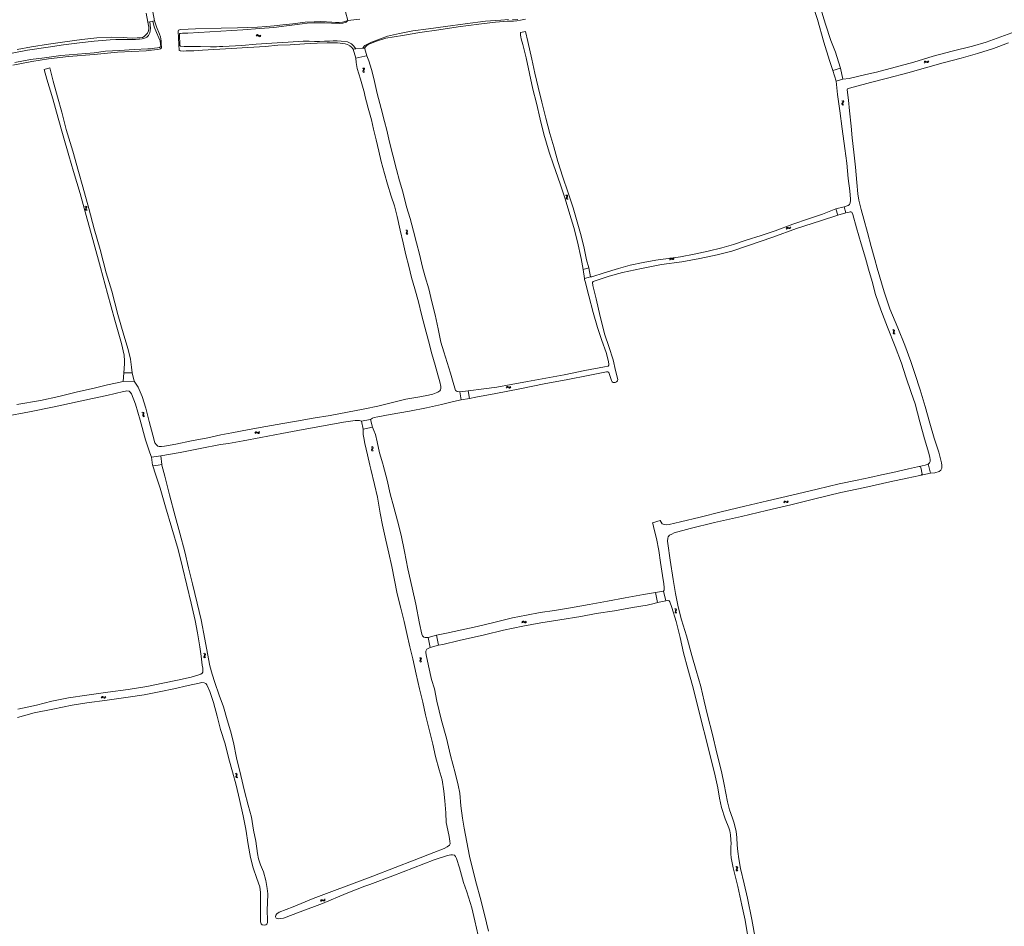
# Model space of a CAD drawing. Header units: metres. Extents: x 189705 to 199106, y 581686 to 588448.
# Tile 72 of 256: x 190810 to 191351, y 586247 to 586745. Entities that reach past the tile are written whole.
import ezdxf

# ---------------------------------------------------------------- set-up
doc = ezdxf.new("R2010")
doc.units = ezdxf.units.M
doc.layers.add('B-WA-OG-GBKN-G', color=7, linetype='Continuous', lineweight=18)

msp = doc.modelspace()

# ---------------------------------------------------------------- linework, layer by layer
at = {"layer": 'B-WA-OG-GBKN-G'}
for p, q in [((190940.319, 586735.987), (190940.609, 586736.274)), ((190940.609, 586736.274), (190940.909, 586736.404)), ((190940.909, 586736.404), (190941.237, 586736.317)), ((190941.237, 586736.317), (190941.564, 586736.076)), ((190941.564, 586736.076), (190941.894, 586735.835)), ((190942.521, 586735.878), (190942.813, 586736.165)), ((190940.353, 586735.492), (190940.645, 586735.776)), ((190940.645, 586735.776), (190940.947, 586735.905)), ((190940.947, 586735.905), (190941.262, 586735.821)), ((190941.262, 586735.821), (190941.6, 586735.58)), ((190941.6, 586735.58), (190941.927, 586735.337)), ((190941.894, 586735.835), (190942.211, 586735.748)), ((190941.927, 586735.337), (190942.245, 586735.25)), ((190942.211, 586735.748), (190942.521, 586735.878)), ((190942.245, 586735.25), (190942.555, 586735.383)), ((190942.555, 586735.383), (190942.846, 586735.669)), ((191307.118, 586721.225), (191307.317, 586721.581)), ((191307.288, 586720.758), (191307.489, 586721.113)), ((191307.317, 586721.581), (191307.569, 586721.79)), ((191307.489, 586721.113), (191307.744, 586721.32)), ((191307.569, 586721.79), (191307.908, 586721.797)), ((191307.744, 586721.32), (191308.07, 586721.328)), ((191307.908, 586721.797), (191308.289, 586721.656)), ((191308.07, 586721.328), (191308.461, 586721.19)), ((191308.289, 586721.656), (191308.673, 586721.516)), ((191308.461, 586721.19), (191308.843, 586721.047)), ((191308.673, 586721.516), (191309.002, 586721.52)), ((191308.843, 586721.047), (191309.173, 586721.052)), ((191309.002, 586721.52), (191309.264, 586721.732)), ((191309.173, 586721.052), (191309.434, 586721.265)), ((191309.264, 586721.732), (191309.464, 586722.088)), ((191309.434, 586721.265), (191309.634, 586721.621)), ((190998.673, 586718.036), (190999.017, 586717.818)), ((190998.887, 586716.469), (190998.876, 586716.14)), ((190998.876, 586716.14), (190999.077, 586715.869)), ((190999.048, 586716.844), (190998.887, 586716.469)), ((190999.017, 586717.818), (190999.212, 586717.554)), ((190999.204, 586717.228), (190999.048, 586716.844)), ((190999.077, 586715.869), (190999.423, 586715.652)), ((190999.147, 586718.184), (190999.493, 586717.968)), ((190999.212, 586717.554), (190999.204, 586717.228)), ((190999.364, 586716.617), (190999.352, 586716.288)), ((190999.352, 586716.288), (190999.551, 586716.016)), ((190999.522, 586716.993), (190999.364, 586716.617)), ((190999.493, 586717.968), (190999.689, 586717.706)), ((190999.68, 586717.368), (190999.522, 586716.993)), ((190999.551, 586716.016), (190999.897, 586715.799)), ((190999.689, 586717.706), (190999.68, 586717.368)), ((191261.976, 586698.527), (191261.924, 586698.202)), ((191261.924, 586698.202), (191262.091, 586697.908)), ((191261.953, 586700.109), (191262.268, 586699.851)), ((191262.18, 586698.88), (191261.976, 586698.527)), ((191262.382, 586699.242), (191262.18, 586698.88)), ((191262.268, 586699.851), (191262.429, 586699.565)), ((191262.429, 586699.565), (191262.382, 586699.242)), ((191262.466, 586698.616), (191262.415, 586698.291)), ((191262.415, 586698.291), (191262.58, 586697.997)), ((191262.441, 586700.197), (191262.758, 586699.942)), ((191262.669, 586698.97), (191262.466, 586698.616)), ((191262.872, 586699.323), (191262.669, 586698.97)), ((191262.758, 586699.942), (191262.922, 586699.658)), ((191262.922, 586699.658), (191262.872, 586699.323)), ((191262.091, 586697.908), (191262.408, 586697.651)), ((191262.58, 586697.997), (191262.897, 586697.739)), ((191110.219, 586648.194), (191110.581, 586648.008)), ((191110.7, 586647.04), (191110.574, 586646.652)), ((191110.574, 586646.652), (191110.593, 586646.324)), ((191110.581, 586648.008), (191110.799, 586647.762)), ((191110.593, 586646.324), (191110.817, 586646.072)), ((191110.678, 586648.383), (191111.041, 586648.2)), ((191110.821, 586647.437), (191110.7, 586647.04)), ((191110.799, 586647.762), (191110.821, 586647.437)), ((191110.817, 586646.072), (191111.182, 586645.887)), ((191111.158, 586647.232), (191111.035, 586646.842)), ((191111.035, 586646.842), (191111.054, 586646.514)), ((191111.041, 586648.2), (191111.261, 586647.957)), ((191111.054, 586646.514), (191111.276, 586646.262)), ((191111.283, 586647.619), (191111.158, 586647.232)), ((191111.261, 586647.957), (191111.283, 586647.619)), ((191111.276, 586646.262), (191111.641, 586646.076)), ((190846.185, 586642.065), (190846.541, 586641.866)), ((190846.624, 586640.895), (190846.484, 586640.511)), ((190846.484, 586640.511), (190846.49, 586640.182)), ((190846.49, 586640.182), (190846.705, 586639.923)), ((190846.541, 586641.866), (190846.75, 586641.613)), ((190846.759, 586641.287), (190846.624, 586640.895)), ((190846.651, 586642.238), (190847.008, 586642.041)), ((190846.705, 586639.923), (190847.063, 586639.724)), ((190846.75, 586641.613), (190846.759, 586641.287)), ((190847.089, 586641.069), (190846.951, 586640.685)), ((190846.951, 586640.685), (190846.958, 586640.356)), ((190846.958, 586640.356), (190847.171, 586640.095)), ((190847.008, 586642.041), (190847.218, 586641.79)), ((190847.227, 586641.452), (190847.089, 586641.069)), ((190847.171, 586640.095), (190847.528, 586639.897)), ((190847.218, 586641.79), (190847.227, 586641.452)), ((191022.387, 586629.004), (191022.733, 586628.789)), ((191022.733, 586628.789), (191022.93, 586628.526)), ((191022.925, 586628.2), (191022.772, 586627.815)), ((191022.86, 586629.155), (191023.208, 586628.943)), ((191022.93, 586628.526), (191022.925, 586628.2)), ((191023.245, 586627.968), (191023.089, 586627.59)), ((191023.208, 586628.943), (191023.406, 586628.682)), ((191023.4, 586628.344), (191023.245, 586627.968)), ((191023.406, 586628.682), (191023.4, 586628.344)), ((191231.362, 586629.886), (191231.536, 586630.254)), ((191231.536, 586630.254), (191231.773, 586630.48)), ((191231.563, 586629.432), (191231.739, 586629.799)), ((191231.739, 586629.799), (191231.979, 586630.023)), ((191231.773, 586630.48), (191232.11, 586630.51)), ((191231.979, 586630.023), (191232.304, 586630.053)), ((191232.11, 586630.51), (191232.5, 586630.396)), ((191232.304, 586630.053), (191232.704, 586629.943)), ((191232.5, 586630.396), (191232.893, 586630.283)), ((191232.704, 586629.943), (191233.095, 586629.827)), ((191232.893, 586630.283), (191233.221, 586630.31)), ((191233.095, 586629.827), (191233.423, 586629.854)), ((191233.221, 586630.31), (191233.467, 586630.539)), ((191233.423, 586629.854), (191233.669, 586630.085)), ((191233.467, 586630.539), (191233.643, 586630.908)), ((191233.669, 586630.085), (191233.844, 586630.454)), ((191022.614, 586627.438), (191022.606, 586627.109)), ((191022.606, 586627.109), (191022.809, 586626.84)), ((191022.772, 586627.815), (191022.614, 586627.438)), ((191022.809, 586626.84), (191023.157, 586626.626)), ((191023.089, 586627.59), (191023.081, 586627.261)), ((191023.081, 586627.261), (191023.282, 586626.991)), ((191023.282, 586626.991), (191023.63, 586626.777)), ((191167.226, 586613.032), (191167.427, 586613.386)), ((191167.392, 586612.564), (191167.596, 586612.917)), ((191167.427, 586613.386), (191167.681, 586613.593)), ((191167.596, 586612.917), (191167.852, 586613.122)), ((191167.681, 586613.593), (191168.019, 586613.598)), ((191167.852, 586613.122), (191168.178, 586613.128)), ((191168.019, 586613.598), (191168.4, 586613.454)), ((191168.178, 586613.128), (191168.568, 586612.987)), ((191168.4, 586613.454), (191168.783, 586613.311)), ((191168.568, 586612.987), (191168.949, 586612.841)), ((191168.783, 586613.311), (191169.112, 586613.313)), ((191168.949, 586612.841), (191169.279, 586612.843)), ((191169.112, 586613.313), (191169.375, 586613.523)), ((191169.279, 586612.843), (191169.541, 586613.055)), ((191169.375, 586613.523), (191169.578, 586613.878)), ((191169.541, 586613.055), (191169.745, 586613.409)), ((191289.688, 586574.181), (191290.059, 586574.015)), ((191290.059, 586574.015), (191290.29, 586573.781)), ((191290.136, 586574.395), (191290.509, 586574.231)), ((191290.509, 586574.231), (191290.741, 586574)), ((191290.741, 586574), (191290.78, 586573.664)), ((191290.229, 586573.055), (191290.124, 586572.661)), ((191290.124, 586572.661), (191290.159, 586572.333)), ((191290.159, 586572.333), (191290.397, 586572.094)), ((191290.329, 586573.457), (191290.229, 586573.055)), ((191290.29, 586573.781), (191290.329, 586573.457)), ((191290.397, 586572.094), (191290.771, 586571.928)), ((191290.677, 586573.27), (191290.574, 586572.875)), ((191290.574, 586572.875), (191290.61, 586572.548)), ((191290.61, 586572.548), (191290.845, 586572.308)), ((191290.78, 586573.664), (191290.677, 586573.27)), ((191290.845, 586572.308), (191291.219, 586572.142)), ((191077.584, 586542.657), (191077.824, 586542.986)), ((191077.696, 586542.173), (191077.938, 586542.5)), ((191077.824, 586542.986), (191078.1, 586543.162)), ((191077.938, 586542.5), (191078.216, 586542.675)), ((191078.1, 586543.162), (191078.437, 586543.129)), ((191078.216, 586542.675), (191078.541, 586542.643)), ((191078.437, 586543.129), (191078.798, 586542.943)), ((191078.541, 586542.643), (191078.912, 586542.459)), ((191078.798, 586542.943), (191079.162, 586542.757)), ((191078.912, 586542.459), (191079.275, 586542.271)), ((191079.162, 586542.757), (191079.489, 586542.721)), ((191079.275, 586542.271), (191079.602, 586542.236)), ((191079.489, 586542.721), (191079.775, 586542.9)), ((191079.602, 586542.236), (191079.887, 586542.416)), ((191079.775, 586542.9), (191080.017, 586543.229)), ((191079.887, 586542.416), (191080.129, 586542.745)), ((190877.537, 586528.796), (190877.909, 586528.628)), ((190877.909, 586528.628), (190878.139, 586528.394)), ((190878.076, 586527.668), (190877.97, 586527.274)), ((190877.97, 586527.274), (190878.005, 586526.947)), ((190877.986, 586529.008), (190878.359, 586528.843)), ((190878.005, 586526.947), (190878.242, 586526.707)), ((190878.177, 586528.07), (190878.076, 586527.668)), ((190878.139, 586528.394), (190878.177, 586528.07)), ((190878.242, 586526.707), (190878.615, 586526.54)), ((190878.359, 586528.843), (190878.59, 586528.612)), ((190878.524, 586527.882), (190878.421, 586527.487)), ((190878.421, 586527.487), (190878.456, 586527.16)), ((190878.456, 586527.16), (190878.691, 586526.919)), ((190878.629, 586528.275), (190878.524, 586527.882)), ((190878.59, 586528.612), (190878.629, 586528.275)), ((190878.691, 586526.919), (190879.064, 586526.753)), ((190939.582, 586517.67), (190939.807, 586518.01)), ((190939.716, 586517.192), (190939.943, 586517.53)), ((190939.807, 586518.01), (190940.073, 586518.199)), ((190939.943, 586517.53), (190940.213, 586517.718)), ((190940.073, 586518.199), (190940.412, 586518.181)), ((190940.213, 586517.718), (190940.538, 586517.701)), ((190940.412, 586518.181), (190940.782, 586518.013)), ((190940.538, 586517.701), (190940.918, 586517.535)), ((190940.782, 586518.013), (190941.154, 586517.844)), ((190940.918, 586517.535), (190941.289, 586517.364)), ((190941.154, 586517.844), (190941.482, 586517.824)), ((190941.289, 586517.364), (190941.617, 586517.344)), ((190941.482, 586517.824), (190941.759, 586518.016)), ((190941.617, 586517.344), (190941.894, 586517.538)), ((190941.759, 586518.016), (190941.986, 586518.356)), ((190941.894, 586517.538), (190942.12, 586517.878)), ((191003.783, 586509.8), (191003.438, 586510.02)), ((191003.98, 586509.528), (191003.783, 586509.8)), ((191003.806, 586508.823), (191003.966, 586509.199)), ((191004.258, 586509.944), (191003.913, 586510.164)), ((191003.966, 586509.199), (191003.98, 586509.528)), ((191004.122, 586508.586), (191004.281, 586508.969)), ((191004.457, 586509.672), (191004.258, 586509.944)), ((191004.281, 586508.969), (191004.444, 586509.343)), ((191004.444, 586509.343), (191004.457, 586509.672)), ((191003.634, 586508.111), (191003.645, 586508.45)), ((191003.828, 586507.848), (191003.634, 586508.111)), ((191003.645, 586508.45), (191003.806, 586508.823)), ((191004.173, 586507.63), (191003.828, 586507.848)), ((191004.112, 586508.26), (191004.122, 586508.586)), ((191004.305, 586507.995), (191004.112, 586508.26)), ((191004.648, 586507.775), (191004.305, 586507.995)), ((191229.976, 586479.65), (191230.194, 586479.994)), ((191230.119, 586479.175), (191230.34, 586479.517)), ((191230.194, 586479.994), (191230.458, 586480.188)), ((191230.34, 586479.517), (191230.606, 586479.71)), ((191230.458, 586480.188), (191230.796, 586480.177)), ((191230.606, 586479.71), (191230.932, 586479.699)), ((191230.796, 586480.177), (191231.169, 586480.015)), ((191230.932, 586479.699), (191231.315, 586479.54)), ((191231.169, 586480.015), (191231.545, 586479.854)), ((191231.315, 586479.54), (191231.688, 586479.376)), ((191231.545, 586479.854), (191231.873, 586479.839)), ((191231.688, 586479.376), (191232.017, 586479.362)), ((191231.873, 586479.839), (191232.147, 586480.036)), ((191232.017, 586479.362), (191232.29, 586479.56)), ((191232.147, 586480.036), (191232.367, 586480.38)), ((191232.29, 586479.56), (191232.51, 586479.905)), ((191170.409, 586420.775), (191170.056, 586420.98)), ((191170.326, 586419.42), (191170.472, 586419.8)), ((191170.329, 586419.081), (191170.326, 586419.42)), ((191170.534, 586418.826), (191170.329, 586419.081)), ((191170.617, 586420.51), (191170.409, 586420.775)), ((191170.472, 586419.8), (191170.617, 586420.181)), ((191170.878, 586420.938), (191170.525, 586421.144)), ((191170.887, 586418.623), (191170.534, 586418.826)), ((191170.617, 586420.181), (191170.617, 586420.51)), ((191170.797, 586419.575), (191170.94, 586419.965)), ((191170.8, 586419.249), (191170.797, 586419.575)), ((191171.004, 586418.992), (191170.8, 586419.249)), ((191171.088, 586420.674), (191170.878, 586420.938)), ((191170.94, 586419.965), (191171.088, 586420.345)), ((191171.356, 586418.786), (191171.004, 586418.992)), ((191171.088, 586420.345), (191171.088, 586420.674)), ((191086.125, 586413.709), (191086.364, 586414.039)), ((191086.238, 586413.225), (191086.48, 586413.553)), ((191086.364, 586414.039), (191086.639, 586414.216)), ((191086.48, 586413.553), (191086.757, 586413.729)), ((191086.639, 586414.216), (191086.976, 586414.183)), ((191086.757, 586413.729), (191087.082, 586413.698)), ((191086.976, 586414.183), (191087.339, 586413.999)), ((191087.082, 586413.698), (191087.454, 586413.515)), ((191087.339, 586413.999), (191087.703, 586413.814)), ((191087.454, 586413.515), (191087.817, 586413.329)), ((191087.703, 586413.814), (191088.03, 586413.78)), ((191087.817, 586413.329), (191088.144, 586413.294)), ((191088.03, 586413.78), (191088.315, 586413.959)), ((191088.144, 586413.294), (191088.428, 586413.475)), ((191088.315, 586413.959), (191088.556, 586414.289)), ((191088.428, 586413.475), (191088.67, 586413.805)), ((190911.346, 586396.443), (190911.692, 586396.228)), ((190911.692, 586396.228), (190911.889, 586395.965)), ((190911.883, 586395.639), (190911.729, 586395.254)), ((190911.819, 586396.594), (190912.167, 586396.381)), ((190911.889, 586395.965), (190911.883, 586395.639)), ((190912.202, 586395.406), (190912.047, 586395.028)), ((190912.167, 586396.381), (190912.365, 586396.12)), ((190912.358, 586395.782), (190912.202, 586395.406)), ((190912.365, 586396.12), (190912.358, 586395.782)), ((190911.571, 586394.877), (190911.562, 586394.548)), ((190911.562, 586394.548), (190911.765, 586394.279)), ((190911.729, 586395.254), (190911.571, 586394.877)), ((190911.765, 586394.279), (190912.113, 586394.064)), ((190912.047, 586395.028), (190912.037, 586394.699)), ((190912.037, 586394.699), (190912.238, 586394.429)), ((190912.238, 586394.429), (190912.586, 586394.214)), ((191030.35, 586393.938), (191030.008, 586394.163)), ((191030.177, 586392.251), (191030.193, 586392.59)), ((191030.368, 586391.986), (191030.177, 586392.251)), ((191030.193, 586392.59), (191030.359, 586392.961)), ((191030.543, 586393.663), (191030.35, 586393.938)), ((191030.359, 586392.961), (191030.525, 586393.334)), ((191030.709, 586391.763), (191030.368, 586391.986)), ((191030.827, 586394.075), (191030.486, 586394.3)), ((191030.525, 586393.334), (191030.543, 586393.663)), ((191030.657, 586392.393), (191030.672, 586392.719)), ((191030.847, 586392.125), (191030.657, 586392.393)), ((191030.672, 586392.719), (191030.836, 586393.1)), ((191031.022, 586393.8), (191030.827, 586394.075)), ((191030.836, 586393.1), (191031.004, 586393.472)), ((191031.186, 586391.9), (191030.847, 586392.125)), ((191031.004, 586393.472), (191031.022, 586393.8)), ((190855.123, 586372.343), (190855.358, 586372.676)), ((190855.242, 586371.861), (190855.48, 586372.192)), ((190855.358, 586372.676), (190855.63, 586372.857)), ((190855.48, 586372.192), (190855.755, 586372.372)), ((190855.63, 586372.857), (190855.968, 586372.829)), ((190855.755, 586372.372), (190856.08, 586372.345)), ((190855.968, 586372.829), (190856.333, 586372.649)), ((190856.08, 586372.345), (190856.454, 586372.167)), ((190856.333, 586372.649), (190856.699, 586372.469)), ((190856.454, 586372.167), (190856.819, 586371.985)), ((190856.699, 586372.469), (190857.027, 586372.439)), ((190856.819, 586371.985), (190857.147, 586371.955)), ((190857.027, 586372.439), (190857.309, 586372.622)), ((190857.147, 586371.955), (190857.429, 586372.14)), ((190857.309, 586372.622), (190857.547, 586372.955)), ((190857.429, 586372.14), (190857.666, 586372.473)), ((190929.128, 586330.34), (190928.764, 586330.526)), ((190929.587, 586330.529), (190929.223, 586330.715)), ((190929.812, 586330.278), (190929.587, 586330.529)), ((190929.121, 586328.982), (190929.245, 586329.37)), ((190929.143, 586328.644), (190929.121, 586328.982)), ((190929.351, 586330.088), (190929.128, 586330.34)), ((190929.362, 586328.401), (190929.143, 586328.644)), ((190929.245, 586329.37), (190929.369, 586329.759)), ((190929.369, 586329.759), (190929.351, 586330.088)), ((190929.725, 586328.218), (190929.362, 586328.401)), ((190929.583, 586329.164), (190929.704, 586329.561)), ((190929.604, 586328.839), (190929.583, 586329.164)), ((190929.822, 586328.593), (190929.604, 586328.839)), ((190929.704, 586329.561), (190929.83, 586329.949)), ((190929.83, 586329.949), (190929.812, 586330.278)), ((190930.185, 586328.407), (190929.822, 586328.593)), ((191204.1, 586279.154), (191203.766, 586279.39)), ((191203.872, 586277.474), (191203.899, 586277.811)), ((191204.054, 586277.202), (191203.872, 586277.474)), ((191203.899, 586277.811), (191204.077, 586278.177)), ((191204.387, 586276.968), (191204.054, 586277.202)), ((191204.077, 586278.177), (191204.255, 586278.545)), ((191204.284, 586278.872), (191204.1, 586279.154)), ((191204.582, 586279.276), (191204.247, 586279.511)), ((191204.255, 586278.545), (191204.284, 586278.872)), ((191204.356, 586277.6), (191204.382, 586277.925)), ((191204.537, 586277.326), (191204.356, 586277.6)), ((191204.382, 586277.925), (191204.558, 586278.301)), ((191204.869, 586277.09), (191204.537, 586277.326)), ((191204.558, 586278.301), (191204.739, 586278.667)), ((191204.768, 586278.994), (191204.582, 586279.276)), ((191204.739, 586278.667), (191204.768, 586278.994)), ((190975.62, 586260.546), (190975.784, 586260.919)), ((190975.784, 586260.919), (190976.014, 586261.152)), ((190975.835, 586260.098), (190976.001, 586260.47)), ((190976.001, 586260.47), (190976.234, 586260.701)), ((190976.014, 586261.152), (190976.35, 586261.192)), ((190976.234, 586260.701), (190976.557, 586260.741)), ((190976.35, 586261.192), (190976.744, 586261.089)), ((190976.557, 586260.741), (190976.96, 586260.642)), ((190976.744, 586261.089), (190977.139, 586260.987)), ((190976.96, 586260.642), (190977.355, 586260.537)), ((190977.139, 586260.987), (190977.467, 586261.024)), ((190977.355, 586260.537), (190977.682, 586260.574)), ((190977.467, 586261.024), (190977.706, 586261.26)), ((190977.682, 586260.574), (190977.921, 586260.812)), ((190977.706, 586261.26), (190977.871, 586261.634)), ((190977.921, 586260.812), (190978.086, 586261.186))]:
    msp.add_line(p, q, dxfattribs=at)
at = {"layer": 'B-WA-OG-GBKN-G', "flags": 128}
for points in [[(191256.967, 586716.705), (191255.131, 586722.244), (191252.058, 586732.213), (191248.453, 586744.692), (191244.783, 586756.473), (191241.515, 586766.152), (191241.382, 586767.419), (191241.662, 586768.117), (191242.199, 586768.568), (191243.118, 586768.851), (191243.777, 586768.823), (191244.655, 586768.22), (191245.035, 586767.553), (191247.294, 586760.249), (191250.104, 586751.192), (191252.973, 586742.128), (191255.919, 586733.213), (191258.38, 586726.684), (191260.12, 586721.488), (191261.133, 586717.918)], [(190879.807, 586748.2), (190880.736, 586743.241)], [(190883.522, 586748.905), (190884.341, 586744.023)], [(190989.369, 586748.896), (190990.555, 586744.115)], [(190881.774, 586743.466), (190882.214, 586740.037), (190882.074, 586738.418), (190881.793, 586737.362), (190881.142, 586735.938), (190880.233, 586735.065), (190879.396, 586734.639), (190877.652, 586734.099), (190876.135, 586733.856), (190874.061, 586733.769), (190867.49, 586733.719), (190863.11, 586733.651), (190859.999, 586733.502), (190855.624, 586733.226), (190851.243, 586732.854), (190843.212, 586731.815), (190834.475, 586730.804), (190825.918, 586729.501), (190814.736, 586727.892), (190806.147, 586726.219)], [(190884.341, 586744.023), (190885.545, 586740.651), (190887.221, 586736.604), (190887.704, 586735.229), (190888.036, 586732.915), (190888.156, 586731.645), (190888.274, 586729.195), (190887.787, 586728.678), (190886.912, 586728.446), (190885.926, 586728.28), (190879.859, 586727.587), (190864.176, 586726.72), (190851.284, 586725.498), (190837.097, 586724.453), (190826.26, 586723.174), (190817.119, 586721.671), (190806.539, 586719.673)], [(190874.807, 586734.57), (190876.324, 586734.69), (190877.873, 586734.888), (190878.664, 586735.301), (190879.45, 586736.122), (190880.535, 586737.228), (190881.147, 586738.393), (190881.298, 586739.675), (190881.307, 586740.55), (190880.736, 586743.241)], [(190880.736, 586743.241), (190881.774, 586743.466)], [(190881.774, 586743.466), (190883.537, 586743.849)], [(190883.537, 586743.849), (190884.341, 586744.023)], [(190885.981, 586729.142), (190887.064, 586729.367), (190887.427, 586729.58), (190887.887, 586729.721), (190887.59, 586733.001), (190886.803, 586734.61), (190885.461, 586737.555), (190884.27, 586740.771), (190883.537, 586743.849)], [(190993.507, 586728.349), (190992.631, 586729.599), (190991.65, 586730.318), (190990.333, 586731.013), (190989.112, 586731.359), (190984.827, 586731.879), (190979.293, 586731.925), (190973.817, 586731.679), (190966.776, 586731.269), (190958.829, 586730.802), (190952.131, 586730.52), (190945.368, 586729.967), (190935.63, 586729.376), (190926.59, 586728.735), (190910.848, 586727.824), (190905.974, 586727.53), (190903.557, 586727.457), (190901.729, 586727.416), (190900.258, 586727.406), (190898.917, 586727.454), (190898.418, 586727.527), (190897.881, 586727.696), (190897.732, 586730.924), (190897.45, 586738.227), (190897.633, 586738.81), (190898.158, 586739.114), (190898.833, 586739.294), (190906.907, 586739.522), (190920.938, 586740.004), (190929.937, 586740.138), (190935.652, 586740.299), (190940.961, 586740.565), (190945.991, 586740.954), (190950.136, 586741.28), (190954.902, 586741.825), (190960.379, 586742.368), (190967.169, 586743.173), (190972.115, 586743.382), (190975.464, 586743.523), (190978.87, 586743.347), (190981.87, 586743.165), (190983.873, 586743.018), (190985.748, 586743.007), (190987.701, 586743.319), (190988.969, 586743.627), (190990.555, 586744.115)], [(190990.555, 586744.115), (190989.625, 586743.249), (190987.781, 586742.626), (190986.074, 586742.455), (190981.679, 586742.75), (190978.078, 586742.823), (190975.098, 586742.875), (190972.078, 586742.805), (190968.251, 586742.62), (190962.838, 586741.992), (190956.921, 586741.153), (190949.969, 586740.328), (190942.21, 586739.739), (190932.983, 586739.01), (190920.759, 586738.222), (190902.71, 586737.283), (190899.813, 586737.16), (190898.692, 586737.104), (190898.193, 586736.982), (190898.159, 586736.638), (190898.405, 586730.404), (190898.754, 586729.995), (190900.659, 586729.894), (190909.666, 586729.932), (190915.083, 586729.661), (190917.332, 586729.682), (190918.44, 586729.719), (190920.067, 586729.799), (190921.849, 586729.893), (190932.375, 586730.495), (190940.302, 586731.168), (190948.831, 586731.627), (190957.902, 586732.336), (190966.023, 586732.738), (190969.372, 586732.736), (190972.294, 586732.645), (190975.093, 586732.639), (190977.821, 586732.788), (190980.55, 586732.891), (190982.502, 586732.971), (190984.713, 586732.959), (190986.911, 586732.844), (190990.414, 586732.351), (190992.648, 586731.273), (190993.706, 586730.288), (190995.031, 586728.507)], [(190990.555, 586744.115), (190997.229, 586744.951)], [(191000, 586730.367), (191000.367, 586730.631), (191003.539, 586732.311), (191008.456, 586734.168), (191012.455, 586735.613), (191019.052, 586737.078), (191026.251, 586738.49), (191034.832, 586739.588), (191044.151, 586740.944), (191054.957, 586742.354), (191066.261, 586743.743), (191074.648, 586744.415), (191078.76, 586744.696)], [(191071.65, 586743.236), (191062.519, 586742.107), (191051.196, 586740.62), (191040.487, 586739.107), (191030.1, 586737.553), (191020.606, 586735.914), (191011.532, 586734.39), (191005.768, 586732.697), (191001.679, 586731.064), (191000.804, 586730.323), (191000.558, 586729.968), (191000, 586729.17)], [(191088.114, 586744.937), (191085.494, 586744.367), (191083.463, 586743.945), (191081.633, 586743.711), (191079.959, 586743.721), (191078.045, 586743.777), (191071.65, 586743.236)], [(191080.971, 586744.678), (191082.406, 586744.533), (191083.919, 586744.646)], [(191262.438, 586711.876), (191265.943, 586712.385), (191271.234, 586713.653), (191276.758, 586714.927), (191280.93, 586715.87), (191291.138, 586718.617), (191301.436, 586721.364), (191312.143, 586724.498), (191322.486, 586727.271), (191333.606, 586730.08), (191341.194, 586732.28), (191349.27, 586735.279), (191357.274, 586738.143), (191363.28, 586740.607), (191364.258, 586741.231), (191365.114, 586742.146), (191365.252, 586743.011), (191364.799, 586744.751)], [(191119.768, 586607.421), (191118.715, 586613.513), (191116.81, 586622.555), (191114.695, 586630.447), (191112.559, 586637.544), (191109.909, 586646.259), (191107.135, 586654.475), (191103.604, 586664.795), (191101.235, 586671.802), (191098.277, 586681.687), (191096.286, 586690.044), (191094.212, 586698.686), (191092.258, 586706.416), (191090.436, 586714.967), (191088.549, 586723.66), (191086.691, 586730.95), (191085.735, 586734.017), (191085.55, 586735.239), (191085.442, 586736.099), (191085.485, 586737.631)], [(191085.485, 586737.631), (191088.182, 586738.136)], [(191088.182, 586738.136), (191089.5, 586732.566), (191091.56, 586722.961), (191093.229, 586715.148), (191095.202, 586707.482), (191097.168, 586699.39), (191099.274, 586690.561), (191101.582, 586682.087), (191103.711, 586674.822), (191105.987, 586666.625), (191108.637, 586658.066), (191111.411, 586650.108), (191114.306, 586641.232), (191116.474, 586633.656), (191118.777, 586625.912), (191120.39, 586619.088), (191121.694, 586612.724), (191122.938, 586608.396)], [(190808.904, 586728.208), (190816.845, 586729.604), (190826.277, 586731.073), (190835.112, 586732.415), (190844.446, 586733.723), (190852.73, 586734.638), (190860.895, 586734.918), (190867.181, 586734.892), (190869.461, 586734.686), (190872.435, 586734.517), (190874.807, 586734.57)], [(191353.51, 586731.88), (191345.194, 586728.726), (191336.383, 586726.103), (191327.358, 586723.462), (191317.571, 586720.823), (191307.88, 586718.087), (191298.235, 586715.37), (191287.057, 586712.522), (191277.697, 586710.082), (191268.803, 586707.75), (191265.342, 586706.892), (191264.928, 586706.641), (191264.888, 586706.117), (191265.592, 586700.465), (191266.193, 586694.613), (191267.007, 586686.175), (191267.548, 586679.663), (191268.441, 586671.929), (191269.398, 586663.639), (191270.07, 586655.091), (191270.689, 586648.941), (191271.308, 586645.423), (191272.447, 586640.359), (191273.986, 586634.996), (191275.934, 586627.796), (191278.037, 586620.02), (191279.953, 586612.917), (191281.345, 586608.162), (191285.092, 586595.149), (191288.32, 586585.709), (191292.657, 586575.354), (191296.46, 586565.783), (191299.78, 586556.898), (191301.912, 586550.325), (191304.986, 586541.279), (191307.718, 586532.099), (191310.268, 586522.958), (191312.634, 586514.723), (191315.202, 586507.03), (191316.715, 586501.228)], [(190807.625, 586721), (190816.222, 586722.756), (190823.948, 586723.718), (190833.017, 586725.014), (190842.181, 586725.668), (190851.242, 586726.445), (190857.406, 586727.326), (190865.183, 586727.73), (190873.207, 586728.315), (190880.731, 586728.622), (190882.591, 586728.677), (190884.386, 586728.9), (190885.981, 586729.142)], [(190995.031, 586728.507), (190993.507, 586728.349)], [(190993.507, 586728.349), (190995.048, 586723.432)], [(190998.824, 586728.902), (190995.031, 586728.507)], [(190998.824, 586728.902), (190999.525, 586730.025), (191000, 586730.367)], [(190999.89, 586729.013), (190998.824, 586728.902)], [(191000, 586729.17), (190999.89, 586729.013)], [(190999.89, 586729.013), (191000, 586728.59)], [(191000, 586728.59), (191001.005, 586724.724)], [(190995.048, 586723.432), (191000, 586724.506)], [(191000, 586702.965), (190999.651, 586704.332), (190997.464, 586711.92), (190995.803, 586717.827), (190995.235, 586721.002), (190995.048, 586723.432)], [(191000, 586724.506), (191001.005, 586724.724)], [(191001.005, 586724.724), (191002.149, 586722.064), (191003.541, 586717.251), (191004.829, 586712.251), (191006.684, 586704.01), (191008.876, 586695.775), (191010.728, 586688.744), (191012.068, 586683.853), (191013.436, 586677.398), (191015.372, 586670.166), (191017.26, 586662.294), (191018.92, 586656.129), (191020.755, 586650.054), (191022.863, 586641.833), (191024.781, 586635.467), (191026.639, 586628.455), (191028.383, 586621.979), (191030.023, 586615.814), (191031.649, 586608.667), (191033.046, 586603.389), (191035.157, 586596.809), (191036.808, 586589.545), (191038.55, 586582.488), (191040.265, 586574.778), (191041.69, 586567.527), (191043.287, 586562.087), (191045.084, 586556.374), (191046.97, 586550.474), (191048.439, 586545.279), (191049.298, 586542.155), (191049.774, 586541.003), (191050.154, 586540.698), (191050.613, 586540.458), (191052.118, 586540.254)], [(190826.976, 586718.196), (190823.772, 586717.172)], [(190823.772, 586717.172), (190825.335, 586711.901), (190828.617, 586701.098), (190831.445, 586690.438), (190834.301, 586680.777), (190837.271, 586669.987), (190839.954, 586661.227), (190843.504, 586649.089), (190846.932, 586637.028), (190851.085, 586621.946), (190854.756, 586608.538), (190858.554, 586594.163), (190862.611, 586579.626), (190866.322, 586566.671), (190867.708, 586560.414), (190867.889, 586557.303), (190867.866, 586555.489), (190867.653, 586550.604)], [(190872.1, 586550.691), (190871.815, 586553.776), (190871.138, 586558.21), (190870.002, 586563.384), (190867.505, 586571.275), (190864.27, 586582.694), (190860.922, 586595.421), (190857.899, 586605.608), (190854.492, 586618.362), (190851.29, 586629.729), (190848.295, 586640.933), (190844.996, 586652.837), (190842.676, 586661.241), (190839.557, 586672.4), (190835.954, 586684.363), (190833.428, 586693.784), (190831.153, 586702.207), (190828.709, 586710.889), (190826.976, 586718.196)], [(191261.133, 586717.918), (191256.967, 586716.705)], [(191256.967, 586716.705), (191258.718, 586710.883)], [(191261.133, 586717.918), (191262.438, 586711.876)], [(191258.718, 586710.883), (191262.438, 586711.876)], [(191263.251, 586641.783), (191265.412, 586642.573), (191266.027, 586643.179), (191266.469, 586643.922), (191266.601, 586645.273), (191266.583, 586646.029), (191266.264, 586650.587), (191265.44, 586657.3), (191264.6, 586665.881), (191263.506, 586673.841), (191262.148, 586684.692), (191260.839, 586694.49), (191259.529, 586703.537), (191258.718, 586710.883)], [(191019.27, 586629.029), (191017.646, 586636.487), (191016.231, 586642.393), (191014.439, 586647.756), (191012.405, 586654.226), (191010.699, 586660.042), (191008.853, 586666.782), (191007.651, 586672.468), (191006.146, 586678.548), (191004.66, 586684.506), (191003.56, 586689.544), (191001.758, 586696.078), (191000, 586702.965)], [(191123.883, 586603.448), (191124.633, 586603.453), (191131.355, 586605.558), (191139.177, 586607.964), (191145.704, 586609.765), (191152.741, 586611.19), (191159.693, 586612.461), (191166.542, 586613.466), (191173.378, 586614.414), (191180.731, 586615.748), (191188.506, 586617.533), (191196.029, 586619.28), (191202.343, 586621.153), (191209.446, 586623.438), (191217.65, 586626.044), (191225.22, 586628.58), (191235.055, 586632.216), (191243.608, 586635.138), (191251.21, 586637.777), (191258.665, 586640.733)], [(191258.665, 586640.733), (191263.251, 586641.783)], [(191258.665, 586640.733), (191259.684, 586637.214)], [(191264.167, 586638.497), (191263.251, 586641.783)], [(191309.357, 586500.411), (191310.128, 586501.177), (191310.441, 586501.984), (191310.489, 586502.954), (191310.292, 586504.105), (191309.77, 586506.433), (191307.371, 586514.371), (191304.705, 586523.719), (191302.124, 586533.519), (191299.933, 586539.763), (191297.097, 586548.485), (191294.709, 586555.918), (191291.138, 586565.146), (191286.95, 586575.759), (191283.302, 586585.169), (191280.452, 586593.657), (191278.548, 586600.715), (191276.469, 586607.553), (191274.822, 586613.692), (191272.564, 586621.507), (191270.012, 586630.266), (191267.857, 586637.673), (191267.329, 586638.793), (191266.865, 586639.059), (191266.419, 586639.073), (191265.862, 586638.971), (191264.167, 586638.497)], [(191259.684, 586637.214), (191250.232, 586634.198), (191236.956, 586629.852), (191223.964, 586625.189), (191210.707, 586620.578), (191201.416, 586617.548), (191193.401, 586615.446), (191183.829, 586613.419), (191174.024, 586611.58), (191162.778, 586610.049), (191151.796, 586607.999), (191141.492, 586605.786), (191134.156, 586603.657), (191125.247, 586600.769), (191124.91, 586600.239), (191125.075, 586598.694), (191126.945, 586591.235), (191129.146, 586581.578), (191131.78, 586571.571), (191133.95, 586565.05), (191136.222, 586557.862), (191137.669, 586551.937), (191138.808, 586547.008), (191138.606, 586546.323), (191138.139, 586545.658), (191137.356, 586545.266), (191136.315, 586545.268), (191135.721, 586545.677), (191135.438, 586546.337), (191133.949, 586550.782), (191133.31, 586551.139), (191132.702, 586551.185), (191122.658, 586549.192), (191111.41, 586547.007), (191098.391, 586544.536), (191085.099, 586541.813), (191071.808, 586539.283), (191060.91, 586537.227), (191057.385, 586536.595)], [(191264.167, 586638.497), (191259.684, 586637.214)], [(191000, 586530.828), (191007.065, 586532.376), (191015.093, 586534.375), (191022.525, 586536.213), (191030.086, 586537.514), (191034.865, 586538.337), (191037.285, 586539.003), (191039.963, 586539.934), (191041.161, 586540.733), (191041.499, 586541.295), (191041.668, 586541.999), (191041.58, 586543.098), (191041.108, 586545.724), (191040.096, 586549.554), (191038.492, 586554.865), (191036.683, 586560.992), (191034.851, 586568.243), (191032.858, 586575.669), (191031.031, 586582.591), (191029.367, 586589.641), (191027.412, 586596.731), (191025.629, 586602.955), (191024.008, 586609.268), (191022.393, 586615.413), (191020.961, 586622.056), (191019.27, 586629.029)], [(191122.938, 586608.396), (191119.768, 586607.421)], [(191119.768, 586607.421), (191120.558, 586602.363)], [(191122.938, 586608.396), (191123.883, 586603.448)], [(191056.626, 586540.793), (191065.239, 586541.762), (191072.45, 586542.805), (191080.385, 586544.183), (191089.253, 586545.882), (191099.264, 586547.682), (191109.393, 586549.565), (191120.724, 586551.866), (191131.512, 586553.852), (191133.576, 586554.319), (191133.965, 586554.848), (191133.979, 586555.326), (191133.807, 586556.6), (191133.43, 586558.36), (191132.546, 586561.814), (191130.046, 586568.33), (191127.658, 586575.46), (191125.331, 586583.772), (191122.863, 586592.913), (191120.864, 586600.831), (191120.544, 586601.943), (191120.558, 586602.363)], [(191120.558, 586602.363), (191123.883, 586603.448)], [(190867.653, 586550.604), (190867.158, 586545.907)], [(190872.1, 586550.691), (190867.653, 586550.604)], [(190872.1, 586550.691), (190873.295, 586546.094)], [(190808.816, 586533.178), (190821.755, 586535.482), (190831.824, 586537.65), (190842.087, 586540.155), (190851.248, 586542.228), (190858.568, 586543.975), (190863.067, 586544.963), (190867.158, 586545.907)], [(190867.158, 586545.907), (190873.295, 586546.094)], [(190873.295, 586546.094), (190875.484, 586542.746), (190877.657, 586537.654), (190879.619, 586531.176), (190881.483, 586523.979), (190883.501, 586516.438), (190884.6, 586512.25), (190885.466, 586511.017), (190886.235, 586510.354), (190886.974, 586510.19), (190888.192, 586510.155), (190889.942, 586510.281), (190896.139, 586511.434), (190904.749, 586513.243), (190913.734, 586514.992), (190920.865, 586516.493), (190926.971, 586517.746), (190936.369, 586519.573), (190945.475, 586521.122), (190954.93, 586522.742), (190962.323, 586524.109), (190971.636, 586525.645), (190980.858, 586527.201), (190990.417, 586529.002), (190999.071, 586530.624), (191000, 586530.828)], [(190882.788, 586504.335), (190881.769, 586506.67), (190879.413, 586513.829), (190876.469, 586524.606), (190873.896, 586533.379), (190871.77, 586539.034), (190871.065, 586539.975), (190870.438, 586540.566), (190869.24, 586540.698), (190868.553, 586540.642), (190867.366, 586540.43), (190858.153, 586538.176), (190850.361, 586536.625), (190841.861, 586534.79), (190829.355, 586531.889), (190815.799, 586529.229), (190802.088, 586526.66), (190788.844, 586523.896), (190776.507, 586521.552), (190764.565, 586518.901), (190760.739, 586518.171)], [(191056.626, 586540.793), (191052.118, 586540.254)], [(191052.118, 586540.254), (191052.912, 586535.769)], [(191057.385, 586536.595), (191052.912, 586535.769)], [(191057.385, 586536.595), (191056.626, 586540.793)], [(191052.912, 586535.769), (191048.636, 586534.828), (191042.038, 586533.208), (191033.785, 586531.372), (191024.368, 586529.616), (191013.826, 586527.721), (191007.061, 586526.456), (191005.094, 586526.034), (191004.215, 586525.733), (191002.984, 586524.973)], [(190998.17, 586524.06), (190997.008, 586524.496), (190995.999, 586524.537), (190994.661, 586524.488), (190988.239, 586523.553), (190979.152, 586521.816), (190966.081, 586519.441), (190954.349, 586517.4), (190942.772, 586515.119), (190933.045, 586513.357), (190925.07, 586511.883), (190920.672, 586511.244), (190909.457, 586509.143), (190898.592, 586506.919), (190887.954, 586505.05)], [(191000, 586524.407), (190998.17, 586524.06)], [(190998.17, 586524.06), (190999.029, 586519.752)], [(190999.029, 586519.752), (190999.022, 586516.797), (190999.295, 586514.883), (191000, 586511.731)], [(190999.029, 586519.752), (191000, 586519.935)], [(191002.984, 586524.973), (191000, 586524.407)], [(191000, 586519.935), (191004.19, 586520.722)], [(191002.984, 586524.973), (191004.19, 586520.722)], [(191009.963, 586500), (191009.783, 586500.699), (191007.909, 586506.664), (191006.643, 586512.685), (191005.722, 586516.786), (191004.957, 586518.889), (191004.19, 586520.722)], [(191000, 586511.731), (191001.368, 586505.614), (191002.725, 586500)], [(190887.954, 586505.05), (190882.788, 586504.335)], [(190882.788, 586504.335), (190883.344, 586500)], [(190887.954, 586505.05), (190888.345, 586500.338)], [(190809.306, 586365.9), (190819.575, 586368.1), (190828.094, 586370.201), (190837.158, 586372.034), (190847.231, 586373.651), (190858.711, 586375.143), (190870.002, 586376.777), (190880.186, 586378.407), (190888.971, 586380.17), (190897.016, 586381.837), (190904.524, 586383.551), (190908.751, 586384.792), (190909.783, 586385.205), (190910.529, 586385.76), (190910.938, 586386.284), (190910.979, 586387.172), (190910.943, 586388.41), (190910.668, 586390.063), (190910.018, 586395.002), (190909.252, 586400.162), (190908.011, 586407.882), (190906.671, 586414.508), (190904.58, 586424.142), (190902.23, 586433.938), (190899.834, 586443.897), (190897.348, 586453.506), (190893.919, 586465.236), (190890.537, 586477.024), (190887.597, 586487.224), (190884.938, 586495.051), (190883.412, 586499.474)], [(190883.344, 586500), (190883.412, 586499.474)], [(190883.412, 586499.474), (190886.415, 586500)], [(190886.415, 586500), (190888.345, 586500.338)], [(190888.432, 586500), (190888.345, 586500.338)], [(190946.601, 586264.428), (190946.317, 586267.344), (190945.499, 586271.762), (190944.204, 586276.458), (190942.642, 586280.328), (190941.487, 586283.712), (190940.905, 586286.706), (190940.048, 586293.471), (190938.84, 586299.46), (190937.616, 586306.535), (190935.879, 586313.114), (190933.789, 586320.793), (190931.78, 586329.421), (190929.391, 586339.118), (190927.723, 586347.59), (190926.077, 586354.084), (190924.243, 586360.056), (190922.269, 586367.124), (190919.951, 586373.642), (190917.581, 586380.535), (190915.997, 586385.113), (190914.808, 586389.762), (190913.508, 586396.563), (190912.028, 586404.284), (190910.042, 586414.928), (190907.84, 586424.18), (190905.355, 586434.696), (190903.067, 586443.449), (190900.98, 586452.247), (190898.391, 586462.576), (190895.787, 586471.919), (190892.676, 586483.551), (190890.029, 586493.822), (190888.432, 586500)], [(191002.725, 586500), (191003.289, 586497.664), (191005.216, 586489.307), (191006.802, 586482.251), (191008.301, 586473.507), (191009.689, 586467.052), (191011.428, 586458.714), (191013.08, 586451.644), (191014.776, 586444.348), (191016.232, 586436.69), (191017.753, 586429.181), (191019.648, 586421.316), (191021.448, 586414.051), (191022.926, 586407.447), (191024.622, 586400.067), (191026.21, 586393.553), (191028.078, 586385.164), (191029.941, 586377.156), (191031.779, 586369.743), (191033.334, 586362.79), (191035.312, 586354.737), (191037.194, 586346.716), (191038.795, 586339.853), (191040.704, 586332.621), (191042.314, 586327.044), (191043.237, 586320.894), (191043.806, 586315.63), (191044.321, 586308.919), (191044.619, 586303.688), (191045.475, 586299.393), (191046.172, 586295.875), (191046.657, 586293.443), (191046.706, 586291.969), (191046.432, 586291.123), (191045.169, 586290.195), (191043.526, 586289.442), (191037.825, 586287.18), (191026.935, 586283.01), (191016.562, 586278.987), (191004.242, 586274.096), (191000, 586272.503)], [(191034.637, 586405.259), (191033.112, 586405.185), (191032.356, 586405.471), (191031.64, 586406.236), (191031.215, 586407.103), (191029.936, 586413.021), (191028.009, 586423.576), (191025.896, 586432.587), (191023.612, 586442.962), (191021.728, 586452.553), (191019.789, 586461.415), (191017.882, 586469.39), (191015.779, 586476.901), (191013.927, 586484.204), (191012.109, 586491.643), (191009.963, 586500)], [(191162.056, 586469.466), (191163.287, 586467.77), (191164.32, 586467.295), (191165.742, 586467.137), (191167.145, 586467.269), (191173.297, 586468.878), (191184.067, 586471.438), (191195.574, 586474.295), (191208.634, 586477.381), (191221.008, 586480.358), (191234.43, 586483.384), (191248.382, 586486.733), (191260.433, 586489.595), (191270.381, 586491.744), (191277.308, 586493.072), (191283.763, 586494.551), (191289.914, 586495.954), (191298.523, 586497.983), (191303.503, 586498.976), (191304.369, 586499.154)], [(191307.726, 586500), (191304.369, 586499.154)], [(191304.369, 586499.154), (191305.138, 586499.009), (191305.49, 586497.98), (191305.884, 586495.84), (191305.966, 586495.012), (191305.453, 586494.484)], [(191309.357, 586500.411), (191307.726, 586500)], [(191309.357, 586500.411), (191309.454, 586500)], [(191309.454, 586500), (191310.518, 586495.475)], [(191316.827, 586500), (191316.84, 586499.857), (191316.745, 586498.248), (191316.218, 586497.196), (191315.324, 586496.423), (191313.066, 586495.778), (191310.518, 586495.475)], [(191316.715, 586501.228), (191316.827, 586500)], [(191305.453, 586494.484), (191304.69, 586494.228), (191297.698, 586492.718), (191288.197, 586490.718), (191274.513, 586487.689), (191261.346, 586484.815), (191247.005, 586481.377), (191233.887, 586478.143), (191220.589, 586475.103), (191206.791, 586471.683), (191192.018, 586468.414), (191178.576, 586465.193), (191169.772, 586462.783), (191168.503, 586462.062), (191167.28, 586461.431), (191166.567, 586460.547), (191166.281, 586459.74), (191166.238, 586458.201), (191166.397, 586456.908), (191167.694, 586447.828), (191169.24, 586437.035), (191170.522, 586429.487), (191171.959, 586422.063), (191173.85, 586414.973), (191176.519, 586406.142), (191179.545, 586395.306)], [(191310.518, 586495.475), (191305.453, 586494.484)], [(191157.941, 586468.26), (191162.056, 586469.466)], [(191164.047, 586430.77), (191164.378, 586431.312), (191164.401, 586432.741), (191164.192, 586434.752), (191163.485, 586439.337), (191162.39, 586446.393), (191161.404, 586453.138), (191160.171, 586459.664), (191159.049, 586463.842), (191158.409, 586466.307), (191158.204, 586467.083), (191157.941, 586468.26)], [(191159.481, 586430.017), (191152.884, 586428.843), (191142.95, 586427.005), (191133.275, 586425.308), (191123.16, 586423.463), (191112.818, 586421.528), (191104.074, 586420.068), (191096.165, 586418.916), (191088.792, 586417.485), (191080.985, 586415.997), (191071.593, 586413.744), (191061.709, 586411.355), (191053.249, 586409.474), (191044.834, 586407.684), (191039.327, 586406.476)], [(191164.047, 586430.77), (191159.481, 586430.017)], [(191159.481, 586430.017), (191160.626, 586424.5)], [(191165.16, 586425.401), (191164.047, 586430.77)], [(191040.336, 586400.979), (191042.781, 586401.393), (191051.694, 586403.674), (191065.569, 586406.719), (191076.144, 586409.215), (191086.746, 586411.531), (191096.518, 586413.234), (191107.086, 586414.955), (191118.468, 586416.816), (191126.96, 586418.355), (191137.107, 586419.992), (191146.957, 586421.676), (191155.041, 586423.067), (191158.805, 586423.859), (191160.626, 586424.5)], [(191160.626, 586424.5), (191165.16, 586425.401)], [(191192.04, 586330.959), (191189.906, 586338.851), (191187.562, 586348.502), (191184.794, 586359.052), (191182.386, 586368.813), (191179.823, 586378.924), (191177.401, 586388.084), (191174.907, 586396.836), (191173.142, 586405.206), (191170.9, 586414.036), (191168.481, 586421.825), (191167.473, 586424.821), (191167.021, 586425.352), (191166.569, 586425.585), (191166.272, 586425.586), (191165.16, 586425.401)], [(191039.327, 586406.476), (191034.637, 586405.259)], [(191039.327, 586406.476), (191040.336, 586400.979)], [(191035.833, 586399.696), (191034.637, 586405.259)], [(191035.833, 586399.696), (191040.336, 586400.979)], [(191067.911, 586243.976), (191065.722, 586253.174), (191063.339, 586262.483), (191061.235, 586269.767), (191059.294, 586277.568), (191057.482, 586285.085), (191055.872, 586292.924), (191054.409, 586300.452), (191053.497, 586306.008), (191052.724, 586312.72), (191052.042, 586319.768), (191051.244, 586324.114), (191049.476, 586330.971), (191046.938, 586340.429), (191044.691, 586350.034), (191042.102, 586359.75), (191039.425, 586370.301), (191038.186, 586377.001), (191036.459, 586382.209), (191034.925, 586389.693), (191033.556, 586395.818), (191033.378, 586397.047), (191033.515, 586397.745), (191034.054, 586398.797), (191034.423, 586399.107), (191035.833, 586399.696)], [(191179.545, 586395.306), (191181.873, 586387.168), (191184.438, 586378.402), (191186.268, 586370.246), (191188.157, 586362.523), (191190.809, 586352.069), (191193.274, 586341.765), (191195.817, 586331.603), (191197.236, 586324.533), (191199.037, 586315.078), (191200.274, 586310.536), (191201.821, 586305.936), (191202.739, 586303.213), (191203.802, 586298.672), (191204.221, 586295.393), (191204.489, 586291.171), (191204.752, 586287.705), (191205.28, 586283.735), (191206.289, 586278.399), (191208.234, 586269.938), (191210.007, 586262.176), (191212.423, 586250.308), (191214.408, 586239.255)], [(190809.225, 586361.377), (190818.373, 586363.858), (190828.63, 586365.987), (190839.158, 586368.096), (190847.209, 586369.459), (190858.5, 586370.892), (190869.902, 586372.52), (190878.718, 586373.829), (190887.976, 586375.636), (190895.01, 586377.046), (190902.933, 586378.979), (190908.878, 586380.243), (190910.362, 586380.454), (190911.613, 586380.438), (190912.571, 586379.982), (190913.23, 586379.249), (190914.745, 586375.61), (190916.831, 586369.534), (190918.824, 586362.084), (190920.713, 586354.699), (190923.287, 586346.89), (190925.298, 586338.636), (190927.266, 586331.546), (190929.233, 586324.1), (190930.999, 586316.287), (190933.054, 586307.393), (190934.491, 586300.045), (190935.81, 586291.644), (190937.176, 586284.452), (190938.637, 586278.708), (190940.634, 586272.827), (190942.227, 586268.369), (190942.666, 586265.271), (190942.683, 586261.638), (190942.593, 586256.525), (190942.612, 586253.577), (190942.568, 586251.055), (190942.667, 586249.129), (190942.949, 586248.048), (190943.542, 586247.478), (190944.679, 586247.275), (190945.591, 586247.376), (190946.154, 586247.731), (190946.428, 586248.751), (190946.405, 586249.87), (190946.296, 586255.669), (190946.486, 586259.593), (190946.601, 586264.428)], [(191210.005, 586242.11), (191208.763, 586250.038), (191207.063, 586258.233), (191204.804, 586268.414), (191202.191, 586278.673), (191201.201, 586284.197), (191200.864, 586286.395), (191200.875, 586288.251), (191200.957, 586290.358), (191201.052, 586292.155), (191200.985, 586294.153), (191200.746, 586296.856), (191200.376, 586299.029), (191199.824, 586300.763), (191197.877, 586305.616), (191195.803, 586311.84), (191194.69, 586317.053), (191193.805, 586322.764), (191192.04, 586330.959)], [(191000, 586268.598), (191002.641, 586269.619), (191015.271, 586274.29), (191026.647, 586278.769), (191037.919, 586283.055), (191045.339, 586285.443), (191047.105, 586285.807), (191048.114, 586285.798), (191049.115, 586285.647), (191049.773, 586284.967), (191050.359, 586283.821), (191052.002, 586278.762), (191054.123, 586270.753), (191055.973, 586265.584), (191058.648, 586256.701), (191060.377, 586249.56), (191062.13, 586241.546), (191063.786, 586233.765), (191065.384, 586225.971), (191067.31, 586217.627), (191068.995, 586210.809), (191070.746, 586205.006), (191071.827, 586201.506)], [(191000, 586272.503), (190991.068, 586269.149), (190981.744, 586265.666), (190971.598, 586261.889), (190960.52, 586257.273), (190952.8, 586254.304), (190951.615, 586253.447), (190951.09, 586252.666)], [(190951.09, 586252.666), (190950.939, 586251.761), (190951.222, 586251.043), (190952.288, 586250.788), (190953.516, 586250.831), (190955.211, 586251.053), (190964.399, 586254.652), (190976.758, 586259.213), (190989.629, 586264.588), (191000, 586268.598)]]:
    msp.add_lwpolyline(points, dxfattribs=at)

doc.saveas('drawing.dxf')
